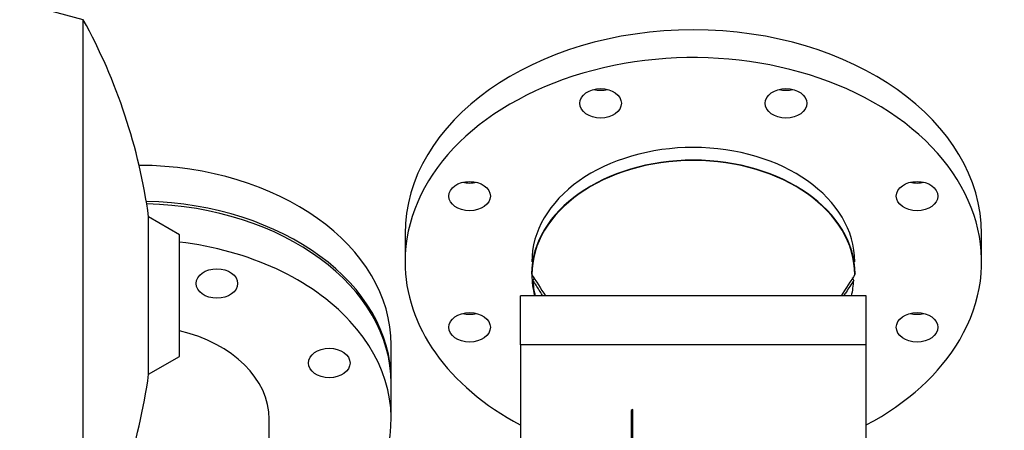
# Model space of a CAD drawing. Header units: inches. Extents: x 0 to 20790, y -12 to 14700.
# Tile 103 of 256: x 7844 to 8271, y 6197 to 6374. Entities that reach past the tile are written whole.
import ezdxf

# ---------------------------------------------------------------- set-up
doc = ezdxf.new("R2010")
doc.units = ezdxf.units.IN
doc.layers.add('1', color=7, linetype='Continuous', true_color=0xffffff)
doc.layers.add('254', color=7, linetype='Continuous', true_color=0xffffff)
doc.styles.add('latin_extended', font='simplex.shx')
doc.dimstyles.get("Standard").update_dxf_attribs({"dimtxt": 0.18, "dimasz": 0.18, "dimexe": 0.18, "dimexo": 0.0625, "dimgap": 0.09, "dimtad": 0, "dimtih": 1, "dimtoh": 1, "dimdec": 4, "dimzin": 0, "dimdsep": 46, "dimtxsty": 'Standard', "dimcen": 0.09, "dimadec": 0, "dimazin": 0, "dimtfac": 1, "dimtdec": 4, "dimtofl": 0, "dimtmove": 0, "dimatfit": 3, "dimfxl": 1, "dimtolj": 1, "dimtzin": 0, "dimarcsym": 0})

# ---------------------------------------------------------------- blocks, each defined once
blk = doc.blocks.new('_U11')
at = {"layer": '254', "color": 3, "linetype": 'Continuous', "lineweight": 13, "transparency": 16777216}
for p, q in [((1931.41, 6671.99), (1001.41, 6671.99)), ((1036.41, 6549.49), (1036.41, 5456.49)), ((7972.41, 5333.99), (1001.41, 5333.99))]:
    blk.add_line(p, q, dxfattribs=at)
at = {"layer": '254', "color": 3, "transparency": 16777216}
for points in [[(1056.83, 6549.49), (1015.99, 6549.49), (1036.41, 6671.99)], [(1015.99, 5456.49), (1056.83, 5456.49), (1036.41, 5333.99)]]:
    blk.add_solid(points, dxfattribs=at)
at = {"layer": 'Defpoints', "color": 0, "transparency": 16777216}
for p in [(1966.41, 6671.99), (1036.41, 5333.99), (8007.41, 5333.99)]:
    blk.add_point(p, dxfattribs=at)
at = {"layer": '254', "color": 2, "lineweight": 13, "transparency": 16777216, "insert": (852.66, 5798.82), "char_height": 122.5, "attachment_point": 1, "rotation": 90, "style": 'latin_extended'}
blk.add_mtext('\\A1;\\C2;1338', dxfattribs=at)

msp = doc.modelspace()

# ---------------------------------------------------------------- linework, layer by layer
at = {"layer": '1', "color": 2, "linetype": 'Continuous', "lineweight": 25}
for p, q in [((7871.932, 6374.467), (7817.611, 6389.023)), ((7871.932, 6135.506), (7871.932, 6374.467)), ((7900.256, 6220.889), (7900.256, 6289.084)), ((7913.611, 6281.374), (7900.256, 6289.084)), ((7913.611, 6228.6), (7913.611, 6281.374)), ((8011.411, 6281.685), (8011.411, 6269.664)), ((8261.411, 6269.664), (8261.411, 6281.685)), ((8061.411, 6233.679), (8061.411, 6254.892)), ((8211.411, 6254.892), (8061.411, 6254.892)), ((8211.411, 6233.679), (8211.411, 6254.892)), ((8005.411, 6218.047), (8005.411, 6233.604)), ((8061.411, 6233.679), (8061.411, 6190.192)), ((8211.411, 6233.679), (8061.411, 6233.679)), ((8211.411, 6190.192), (8211.411, 6233.679)), ((7900.256, 6220.889), (7913.611, 6228.6)), ((8005.411, 6201.43), (8005.411, 6216.987)), ((8110.235, 6204.697), (8109.518, 6205.218)), ((8109.518, 6205.218), (8109.518, 6155.658)), ((8110.235, 6156.151), (8110.235, 6205.711)), ((7952.561, 6141.659), (7952.561, 6201.43))]:
    msp.add_line(p, q, dxfattribs=at)
for start, end in [(7.9026, 28.80152), (331.19848, 352.0974)]:
    msp.add_arc((7654.611, 6254.987), 248, start, end, dxfattribs=at)
for centre, major_axis, start_param, end_param in [((8136.411, 6281.685), (-125, 0), 3.1416908, 6.2830871), ((8136.411, 6269.664), (-125, 0), 2.7488936, 6.2831853), ((8096.23, 6350.28), (-9, 0), 1.235824, 1.9056705), ((8176.593, 6350.28), (-9, 0), 1.235824, 1.9056705), ((8136.411, 6269.664), (70, 0), 1.5707963, 3.1415927), ((8136.411, 6269.664), (70, 0), 0, 1.5707963), ((7895.411, 6233.604), (110, 0), 0, 1.564415), ((8136.411, 6264.008), (70.198, 0), 0.0071227, 3.1344699), ((8136.411, 6264.008), (-70, 0), 4.712389, 6.2831853), ((8136.411, 6264.008), (-70, 0), 3.1415927, 4.712389), ((8039.404, 6310.098), (-9, 0), 1.235824, 1.9056705), ((8233.419, 6310.098), (-9, 0), 1.235824, 1.9056705), ((7895.411, 6218.047), (110, 0), 0, 1.5361406), ((7895.411, 6216.987), (-110, 0), 3.1415927, 4.6759661), ((7895.411, 6201.43), (-110, 0), 2.8938917, 4.5462238), ((8136.411, 6269.664), (-125, 0), 0, 0.9272607), ((8136.411, 6264.008), (-70, 0), 0, 0.1852558), ((8136.411, 6263.007), (69.553, 0), 3.1709293, 3.3073485), ((8136.411, 6263.007), (69.553, 0), 6.1174295, 6.2538487), ((8039.404, 6253.272), (-9, 0), 1.235824, 1.9056705), ((8233.419, 6253.272), (-9, 0), 1.235824, 1.9056705), ((7895.411, 6201.43), (-57.15, 0), 3.1416908, 4.3883141), ((8136.411, 6269.664), (-125, 0), 2.2142338, 2.7488936), ((8136.411, 6186.184), (38.05, 0), 2.3294573, 2.3557393)]:
    msp.add_ellipse(centre, major_axis=major_axis, ratio=0.7071068, start_param=start_param, end_param=end_param, dxfattribs=at)
for centre, major_axis in [((8096.23, 6338.259), (-9, 0)), ((8176.593, 6338.259), (-9, 0)), ((8039.404, 6298.077), (-9, 0)), ((8233.419, 6298.077), (-9, 0)), ((7929.853, 6260.226), (-9, 0)), ((8039.404, 6241.252), (-9, 0)), ((8233.419, 6241.252), (-9, 0)), ((7978.561, 6225.784), (9, 0))]:
    msp.add_ellipse(centre, major_axis=major_axis, ratio=0.7071068, dxfattribs=at)
for points in [[(8066.215, 6264.361), (8068.252, 6261.205), (8070.29, 6258.048), (8072.327, 6254.892)], [(8067.345, 6262.61), (8067.192, 6262.262), (8067.04, 6261.913), (8066.889, 6261.564)], [(8206.608, 6264.361), (8204.571, 6261.205), (8202.533, 6258.048), (8200.496, 6254.892)], [(8205.934, 6261.564), (8205.783, 6261.913), (8205.631, 6262.262), (8205.478, 6262.61)]]:
    msp.add_open_spline(points, degree=3, dxfattribs=at)
for points, knots in [([(8071.196, 6254.893), (8071.113, 6255.02), (8070.587, 6255.835), (8069.61, 6257.349), (8068.257, 6259.446), (8067.347, 6260.854), (8066.889, 6261.564)], [0, 0, 0, 0, 0.0572878, 0.3664791, 0.6807165, 1, 1, 1, 1]), ([(8205.934, 6261.564), (8205.381, 6260.708), (8204.286, 6259.011), (8202.85, 6256.787), (8201.968, 6255.42), (8201.627, 6254.893)], [0, 0, 0, 0, 0.3851658, 0.7629639, 1, 1, 1, 1])]:
    msp.add_open_spline(points, degree=3, knots=knots, dxfattribs=at)

# ---------------------------------------------------------------- dimensions: what is measured, and where the dimension line sits
at = {"layer": '254', "color": 2, "linetype": 'Continuous', "lineweight": 13}
dim = msp.add_linear_dim(base=(1036.411, 5333.987), p1=(1966.411, 6671.987), p2=(8007.411, 5333.987), angle=90, text='\\C2;1338', dimstyle='Standard', override={"dimscale": 35, "dimtxt": 3.5, "dimasz": 3.5, "dimexe": 1, "dimexo": 1, "dimgap": 1.75, "dimtad": 1, "dimtih": 0, "dimtoh": 0, "dimdec": 2, "dimlfac": 0.028571, "dimzin": 8, "dimdsep": 46, "dimlunit": 2, "dimpost": '', "dimtxsty": 'latin_extended', "dimsah": 1, "dimse1": 0, "dimse2": 0, "dimsd1": 0, "dimsd2": 0, "dimclrd": 3, "dimclre": 3, "dimclrt": 2, "dimtol": 0, "dimtm": -0.1, "dimtfac": 0.714286, "dimtdec": 3, "dimtofl": 1, "dimtmove": 0, "dimtzin": 8, "dimlwd": 13, "dimlwe": 13}, dxfattribs=at)
dim.commit()
dim.dimension.update_dxf_attribs({"geometry": '_U11', "text_midpoint": (1036.411, 6002.987), "dimtype": 160})

doc.saveas('drawing.dxf')
